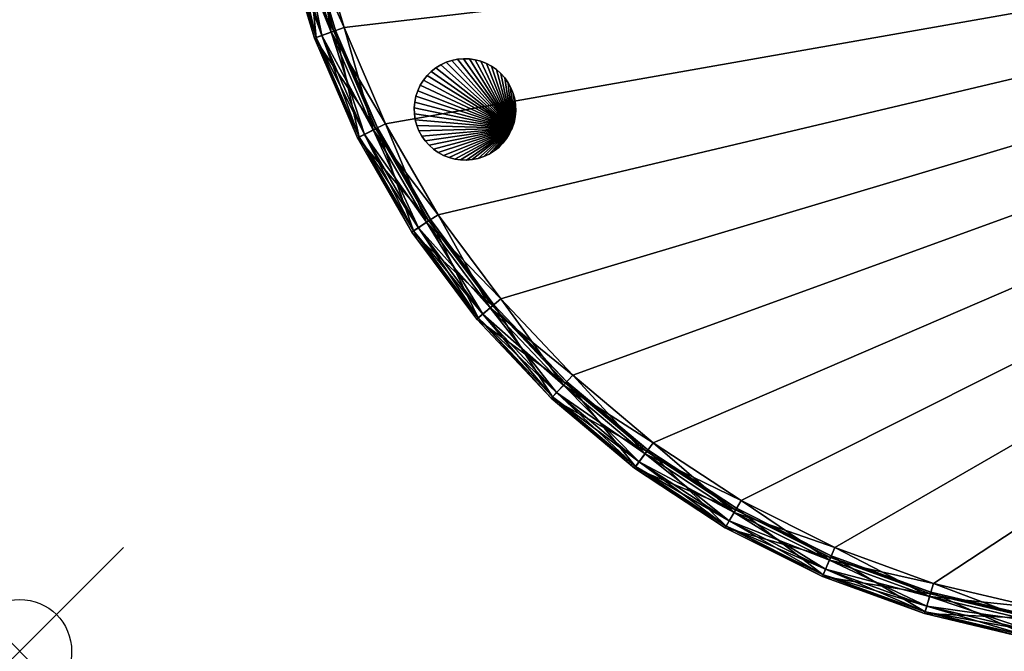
# Model space of a CAD drawing. Extents: x 0 to 24.9, y 0 to 83.3.
# Tile 1 of 121: x 0 to 9.5, y 0 to 6.1. Entities that reach past the tile are written whole.
import ezdxf

# ---------------------------------------------------------------- set-up
doc = ezdxf.new("R2010")
doc.units = 0
doc.header["$MEASUREMENT"] = 0
doc.header["$PDMODE"] = 35
doc.header["$PDSIZE"] = 1
for name, color, linetype in [('A-FURN-3-NODE', 7, 'Continuous'), ('A-FURN-3-ST-GD', 252, 'Continuous'), ('A-FURN-3-ST-SI1', 150, 'Continuous'), ('A-FURN-3-ST-UPH1', 150, 'Continuous')]:
    doc.layers.add(name, color=color, linetype=linetype)

msp = doc.modelspace()

# ---------------------------------------------------------------- linework, layer by layer
at = {"layer": 'A-FURN-3-NODE'}
msp.add_point((0, 0), dxfattribs=at)

# ---------------------------------------------------------------- meshes
at = {"layer": 'A-FURN-3-ST-GD'}
mesh = msp.add_polyface(dxfattribs=at)
corners = [(4.7434, 5.0399), (3.8051, 5.2913), (3.8166, 5.347), (3.8345, 5.401), (3.8585, 5.4526), (3.8884, 5.501), (3.9236, 5.5456), (3.9638, 5.5858), (4.0084, 5.621), (4.0568, 5.6509), (4.1084, 5.6749), (4.1624, 5.6928), (4.3878, 5.6994), (4.3316, 5.7076), (4.3316, 5.7076, 0.1138), (4.3878, 5.6994, 0.1138), (4.2747, 5.7093), (4.2747, 5.7093, 0.1138), (4.2181, 5.7043), (4.2181, 5.7043, 0.1138), (4.1624, 5.6928, 0.1138), (4.1084, 5.6749, 0.1138), (4.0568, 5.6509, 0.1138), (4.2747, 5.7093, 0.2275), (4.3316, 5.7076, 0.2275), (4.2181, 5.7043, 0.2275), (4.1624, 5.6928, 0.2275), (4.1084, 5.6749, 0.2275), (4.0568, 5.6509, 0.2275), (4.2747, 5.7093, 0.3413), (4.3316, 5.7076, 0.3413), (4.2181, 5.7043, 0.3413), (4.1624, 5.6928, 0.3413), (4.1084, 5.6749, 0.3413), (4.0568, 5.6509, 0.3413), (4.2747, 5.7093, 0.455), (4.3316, 5.7076, 0.455), (4.2181, 5.7043, 0.455), (4.1624, 5.6928, 0.455), (4.1084, 5.6749, 0.455), (4.0568, 5.6509, 0.455), (4.2747, 5.7093, 0.5688), (4.3316, 5.7076, 0.5688), (4.2181, 5.7043, 0.5688), (4.1624, 5.6928, 0.5688), (4.1084, 5.6749, 0.5688), (4.0568, 5.6509, 0.5688), (4.0084, 5.621, 0.455), (4.0084, 5.621, 0.5688), (4.7434, 5.0399, 0.5688), (3.9638, 5.5858, 0.5688), (3.9236, 5.5456, 0.5688), (3.8884, 5.501, 0.5688), (3.8585, 5.4526, 0.5688), (3.8345, 5.401, 0.5688), (3.8166, 5.347, 0.5688), (3.8051, 5.2913, 0.5688)]
mesh.append_faces([[corners[k] for k in face] for face in [(12, 13, 14, 15), (13, 16, 17, 14), (16, 18, 19, 17), (18, 11, 20, 19), (11, 10, 21, 20), (10, 9, 22, 21), (14, 17, 23, 24), (17, 19, 25, 23), (19, 20, 26, 25), (20, 21, 27, 26), (21, 22, 28, 27), (24, 23, 29, 30), (23, 25, 31, 29), (25, 26, 32, 31), (26, 27, 33, 32), (27, 28, 34, 33), (30, 29, 35, 36), (29, 31, 37, 35), (31, 32, 38, 37), (32, 33, 39, 38), (33, 34, 40, 39), (36, 35, 41, 42), (35, 37, 43, 41), (37, 38, 44, 43), (38, 39, 45, 44), (39, 40, 46, 45), (40, 47, 48, 46)]])
mesh.append_faces([[corners[k] for k in face] for face in [(0, 1, 2), (0, 2, 3), (0, 3, 4), (0, 4, 5), (0, 5, 6), (0, 6, 7), (0, 7, 8), (0, 8, 9), (0, 9, 10), (0, 10, 11), (49, 44, 45), (49, 45, 46), (49, 46, 48), (49, 48, 50), (49, 50, 51), (49, 51, 52), (49, 52, 53), (49, 53, 54), (49, 54, 55), (49, 55, 56)]], dxfattribs={"vtx0": -1, "vtx1": -1, "vtx2": -1})
mesh = msp.add_polyface(dxfattribs=at)
corners = [(4.7434, 5.0399), (4.1624, 5.6928), (4.2181, 5.7043), (4.2747, 5.7093), (4.3316, 5.7076), (4.3878, 5.6994), (4.7052, 5.4772), (4.6725, 5.5238), (4.6725, 5.5238, 0.1138), (4.7052, 5.4772, 0.1138), (4.6347, 5.5663), (4.6347, 5.5663, 0.1138), (4.5922, 5.6041), (4.5922, 5.6041, 0.1138), (4.5457, 5.6367), (4.5457, 5.6367, 0.1138), (4.4956, 5.6637), (4.4956, 5.6637, 0.1138), (4.4427, 5.6847), (4.4427, 5.6847, 0.1138), (4.3878, 5.6994, 0.1138), (4.6725, 5.5238, 0.2275), (4.7052, 5.4772, 0.2275), (4.6347, 5.5663, 0.2275), (4.5922, 5.6041, 0.2275), (4.5457, 5.6367, 0.2275), (4.4956, 5.6637, 0.2275), (4.4427, 5.6847, 0.2275), (4.3878, 5.6994, 0.2275), (4.3316, 5.7076, 0.1138), (4.3316, 5.7076, 0.2275), (4.6725, 5.5238, 0.3413), (4.7052, 5.4772, 0.3413), (4.6347, 5.5663, 0.3413), (4.5922, 5.6041, 0.3413), (4.5457, 5.6367, 0.3413), (4.4956, 5.6637, 0.3413), (4.4427, 5.6847, 0.3413), (4.3878, 5.6994, 0.3413), (4.3316, 5.7076, 0.3413), (4.6725, 5.5238, 0.455), (4.7052, 5.4772, 0.455), (4.6347, 5.5663, 0.455), (4.5922, 5.6041, 0.455), (4.5457, 5.6367, 0.455), (4.4956, 5.6637, 0.455), (4.4427, 5.6847, 0.455), (4.3878, 5.6994, 0.455), (4.3316, 5.7076, 0.455), (4.6725, 5.5238, 0.5688), (4.7052, 5.4772, 0.5688), (4.6347, 5.5663, 0.5688), (4.5922, 5.6041, 0.5688), (4.5457, 5.6367, 0.5688), (4.4956, 5.6637, 0.5688), (4.4427, 5.6847, 0.5688), (4.3878, 5.6994, 0.5688), (4.3316, 5.7076, 0.5688), (4.7434, 5.0399, 0.5688), (4.2747, 5.7093, 0.5688), (4.2181, 5.7043, 0.5688), (4.1624, 5.6928, 0.5688)]
mesh.append_faces([[corners[k] for k in face] for face in [(6, 7, 8, 9), (7, 10, 11, 8), (10, 12, 13, 11), (12, 14, 15, 13), (14, 16, 17, 15), (16, 18, 19, 17), (18, 5, 20, 19), (9, 8, 21, 22), (8, 11, 23, 21), (11, 13, 24, 23), (13, 15, 25, 24), (15, 17, 26, 25), (17, 19, 27, 26), (19, 20, 28, 27), (20, 29, 30, 28), (22, 21, 31, 32), (21, 23, 33, 31), (23, 24, 34, 33), (24, 25, 35, 34), (25, 26, 36, 35), (26, 27, 37, 36), (27, 28, 38, 37), (28, 30, 39, 38), (32, 31, 40, 41), (31, 33, 42, 40), (33, 34, 43, 42), (34, 35, 44, 43), (35, 36, 45, 44), (36, 37, 46, 45), (37, 38, 47, 46), (38, 39, 48, 47), (41, 40, 49, 50), (40, 42, 51, 49), (42, 43, 52, 51), (43, 44, 53, 52), (44, 45, 54, 53), (45, 46, 55, 54), (46, 47, 56, 55), (47, 48, 57, 56)]])
mesh.append_faces([[corners[k] for k in face] for face in [(0, 1, 2), (0, 2, 3), (0, 3, 4), (0, 4, 5), (58, 56, 57), (58, 57, 59), (58, 59, 60), (58, 60, 61)]], dxfattribs={"vtx0": -1, "vtx1": -1, "vtx2": -1})
mesh = msp.add_polyface(dxfattribs=at)
corners = [(4.7434, 5.0399), (4.3878, 5.6994), (4.4427, 5.6847), (4.4956, 5.6637), (4.5457, 5.6367), (4.5922, 5.6041), (4.6347, 5.5663), (4.6725, 5.5238), (4.7052, 5.4772), (4.7321, 5.4271), (4.7531, 5.3743), (4.7679, 5.3194), (4.7761, 5.2631), (4.7777, 5.2062), (4.7761, 5.2631, 0.1138), (4.7777, 5.2062, 0.1138), (4.7679, 5.3194, 0.1138), (4.7531, 5.3743, 0.1138), (4.7321, 5.4271, 0.1138), (4.7052, 5.4772, 0.1138), (4.7761, 5.2631, 0.2275), (4.7777, 5.2062, 0.2275), (4.7679, 5.3194, 0.2275), (4.7531, 5.3743, 0.2275), (4.7321, 5.4271, 0.2275), (4.7052, 5.4772, 0.2275), (4.7761, 5.2631, 0.3413), (4.7777, 5.2062, 0.3413), (4.7679, 5.3194, 0.3413), (4.7531, 5.3743, 0.3413), (4.7321, 5.4271, 0.3413), (4.7052, 5.4772, 0.3413), (4.7761, 5.2631, 0.455), (4.7777, 5.2062, 0.455), (4.7679, 5.3194, 0.455), (4.7531, 5.3743, 0.455), (4.7321, 5.4271, 0.455), (4.7052, 5.4772, 0.455), (4.7761, 5.2631, 0.5688), (4.7777, 5.2062, 0.5688), (4.7679, 5.3194, 0.5688), (4.7531, 5.3743, 0.5688), (4.7321, 5.4271, 0.5688), (4.7052, 5.4772, 0.5688), (4.7434, 5.0399, 0.5688), (4.6725, 5.5238, 0.5688), (4.6347, 5.5663, 0.5688), (4.5922, 5.6041, 0.5688), (4.5457, 5.6367, 0.5688), (4.4956, 5.6637, 0.5688), (4.4427, 5.6847, 0.5688), (4.3878, 5.6994, 0.5688)]
mesh.append_faces([[corners[k] for k in face] for face in [(13, 12, 14, 15), (12, 11, 16, 14), (11, 10, 17, 16), (10, 9, 18, 17), (9, 8, 19, 18), (15, 14, 20, 21), (14, 16, 22, 20), (16, 17, 23, 22), (17, 18, 24, 23), (18, 19, 25, 24), (21, 20, 26, 27), (20, 22, 28, 26), (22, 23, 29, 28), (23, 24, 30, 29), (24, 25, 31, 30), (27, 26, 32, 33), (26, 28, 34, 32), (28, 29, 35, 34), (29, 30, 36, 35), (30, 31, 37, 36), (33, 32, 38, 39), (32, 34, 40, 38), (34, 35, 41, 40), (35, 36, 42, 41), (36, 37, 43, 42)]])
mesh.append_faces([[corners[k] for k in face] for face in [(0, 1, 2), (0, 2, 3), (0, 3, 4), (0, 4, 5), (0, 5, 6), (0, 6, 7), (0, 7, 8), (0, 8, 9), (0, 9, 10), (0, 10, 11), (0, 11, 12), (44, 38, 40), (44, 40, 41), (44, 41, 42), (44, 42, 43), (44, 43, 45), (44, 45, 46), (44, 46, 47), (44, 47, 48), (44, 48, 49), (44, 49, 50), (44, 50, 51)]], dxfattribs={"vtx0": -1, "vtx1": -1, "vtx2": -1})
mesh = msp.add_polyface(dxfattribs=at)
corners = [(4.0568, 5.6509), (4.0084, 5.621), (4.0084, 5.621, 0.1138), (4.0568, 5.6509, 0.1138), (3.9638, 5.5858), (3.9638, 5.5858, 0.1138), (3.9236, 5.5456), (3.9236, 5.5456, 0.1138), (3.8884, 5.501), (3.8884, 5.501, 0.1138), (3.8585, 5.4526), (3.8585, 5.4526, 0.1138), (3.8345, 5.401), (3.8345, 5.401, 0.1138), (3.8166, 5.347), (3.8166, 5.347, 0.1138), (3.8051, 5.2913), (3.8051, 5.2913, 0.1138), (3.8001, 5.2347), (3.8001, 5.2347, 0.1138), (4.0084, 5.621, 0.2275), (4.0568, 5.6509, 0.2275), (3.9638, 5.5858, 0.2275), (3.9236, 5.5456, 0.2275), (3.8884, 5.501, 0.2275), (3.8585, 5.4526, 0.2275), (3.8345, 5.401, 0.2275), (3.8166, 5.347, 0.2275), (3.8051, 5.2913, 0.2275), (3.8001, 5.2347, 0.2275), (4.0084, 5.621, 0.3413), (4.0568, 5.6509, 0.3413), (3.9638, 5.5858, 0.3413), (3.9236, 5.5456, 0.3413), (3.8884, 5.501, 0.3413), (3.8585, 5.4526, 0.3413), (3.8345, 5.401, 0.3413), (3.8166, 5.347, 0.3413), (3.8051, 5.2913, 0.3413), (3.8001, 5.2347, 0.3413), (4.0084, 5.621, 0.455), (4.0568, 5.6509, 0.455), (3.9638, 5.5858, 0.455), (3.9236, 5.5456, 0.455), (3.8884, 5.501, 0.455), (3.8585, 5.4526, 0.455), (3.8345, 5.401, 0.455), (3.8166, 5.347, 0.455), (3.8051, 5.2913, 0.455), (3.8001, 5.2347, 0.455), (3.8018, 5.1778, 0.3413), (3.8018, 5.1778, 0.455), (3.9638, 5.5858, 0.5688), (4.0084, 5.621, 0.5688), (3.9236, 5.5456, 0.5688), (3.8884, 5.501, 0.5688), (3.8585, 5.4526, 0.5688), (3.8345, 5.401, 0.5688), (3.8166, 5.347, 0.5688), (3.8051, 5.2913, 0.5688), (3.8001, 5.2347, 0.5688), (3.8018, 5.1778, 0.5688)]
mesh.append_faces([[corners[k] for k in face] for face in [(0, 1, 2, 3), (1, 4, 5, 2), (4, 6, 7, 5), (6, 8, 9, 7), (8, 10, 11, 9), (10, 12, 13, 11), (12, 14, 15, 13), (14, 16, 17, 15), (16, 18, 19, 17), (3, 2, 20, 21), (2, 5, 22, 20), (5, 7, 23, 22), (7, 9, 24, 23), (9, 11, 25, 24), (11, 13, 26, 25), (13, 15, 27, 26), (15, 17, 28, 27), (17, 19, 29, 28), (21, 20, 30, 31), (20, 22, 32, 30), (22, 23, 33, 32), (23, 24, 34, 33), (24, 25, 35, 34), (25, 26, 36, 35), (26, 27, 37, 36), (27, 28, 38, 37), (28, 29, 39, 38), (31, 30, 40, 41), (30, 32, 42, 40), (32, 33, 43, 42), (33, 34, 44, 43), (34, 35, 45, 44), (35, 36, 46, 45), (36, 37, 47, 46), (37, 38, 48, 47), (38, 39, 49, 48), (39, 50, 51, 49), (40, 42, 52, 53), (42, 43, 54, 52), (43, 44, 55, 54), (44, 45, 56, 55), (45, 46, 57, 56), (46, 47, 58, 57), (47, 48, 59, 58), (48, 49, 60, 59), (49, 51, 61, 60)]])
mesh = msp.add_polyface(dxfattribs=at)
corners = [(4.7434, 5.0399), (4.1351, 4.7563), (4.0823, 4.7773), (4.0322, 4.8042), (3.9856, 4.8369), (3.9431, 4.8747), (3.9053, 4.9172), (3.8727, 4.9637), (3.8457, 5.0138), (3.8247, 5.0666), (3.81, 5.1216), (3.8018, 5.1778), (3.8001, 5.2347), (3.8051, 5.2913), (4.1351, 4.7563, 0.1138), (4.0823, 4.7773, 0.1138), (4.19, 4.7415), (4.19, 4.7415, 0.1138), (4.2463, 4.7333), (4.2463, 4.7333, 0.1138), (4.3032, 4.7316), (4.3032, 4.7316, 0.1138), (4.3598, 4.7366), (4.3598, 4.7366, 0.1138), (4.1351, 4.7563, 0.2275), (4.0823, 4.7773, 0.2275), (4.19, 4.7415, 0.2275), (4.2463, 4.7333, 0.2275), (4.3032, 4.7316, 0.2275), (4.1351, 4.7563, 0.3413), (4.0823, 4.7773, 0.3413), (4.19, 4.7415, 0.3413), (4.2463, 4.7333, 0.3413), (4.3032, 4.7316, 0.3413), (4.0322, 4.8042, 0.3413), (4.0823, 4.7773, 0.455), (4.0322, 4.8042, 0.455), (4.1351, 4.7563, 0.455), (4.19, 4.7415, 0.455), (4.2463, 4.7333, 0.455), (4.3032, 4.7316, 0.455), (4.0823, 4.7773, 0.5688), (4.0322, 4.8042, 0.5688), (4.1351, 4.7563, 0.5688), (4.19, 4.7415, 0.5688), (4.2463, 4.7333, 0.5688), (4.3032, 4.7316, 0.5688), (4.7434, 5.0399, 0.5688), (3.8051, 5.2913, 0.5688), (3.8001, 5.2347, 0.5688), (3.8018, 5.1778, 0.5688), (3.81, 5.1216, 0.5688), (3.8247, 5.0666, 0.5688), (3.8457, 5.0138, 0.5688), (3.8727, 4.9637, 0.5688), (3.9053, 4.9172, 0.5688), (3.9431, 4.8747, 0.5688), (3.9856, 4.8369, 0.5688)]
mesh.append_faces([[corners[k] for k in face] for face in [(2, 1, 14, 15), (1, 16, 17, 14), (16, 18, 19, 17), (18, 20, 21, 19), (20, 22, 23, 21), (15, 14, 24, 25), (14, 17, 26, 24), (17, 19, 27, 26), (19, 21, 28, 27), (25, 24, 29, 30), (24, 26, 31, 29), (26, 27, 32, 31), (27, 28, 33, 32), (34, 30, 35, 36), (30, 29, 37, 35), (29, 31, 38, 37), (31, 32, 39, 38), (32, 33, 40, 39), (36, 35, 41, 42), (35, 37, 43, 41), (37, 38, 44, 43), (38, 39, 45, 44), (39, 40, 46, 45)]])
mesh.append_faces([[corners[k] for k in face] for face in [(0, 1, 2), (0, 2, 3), (0, 3, 4), (0, 4, 5), (0, 5, 6), (0, 6, 7), (0, 7, 8), (0, 8, 9), (0, 9, 10), (0, 10, 11), (0, 11, 12), (0, 12, 13), (47, 48, 49), (47, 49, 50), (47, 50, 51), (47, 51, 52), (47, 52, 53), (47, 53, 54), (47, 54, 55), (47, 55, 56), (47, 56, 57), (47, 57, 42), (47, 42, 41), (47, 41, 43)]], dxfattribs={"vtx0": -1, "vtx1": -1, "vtx2": -1})
mesh = msp.add_polyface(dxfattribs=at)
corners = [(3.8001, 5.2347), (3.8018, 5.1778), (3.8018, 5.1778, 0.1138), (3.8001, 5.2347, 0.1138), (3.81, 5.1216), (3.81, 5.1216, 0.1138), (3.8247, 5.0666), (3.8247, 5.0666, 0.1138), (3.8457, 5.0138), (3.8457, 5.0138, 0.1138), (3.8727, 4.9637), (3.8727, 4.9637, 0.1138), (3.9053, 4.9172), (3.9053, 4.9172, 0.1138), (3.9431, 4.8747), (3.9431, 4.8747, 0.1138), (3.9856, 4.8369), (3.9856, 4.8369, 0.1138), (4.0322, 4.8042), (4.0322, 4.8042, 0.1138), (4.0823, 4.7773), (4.0823, 4.7773, 0.1138), (3.8018, 5.1778, 0.2275), (3.8001, 5.2347, 0.2275), (3.81, 5.1216, 0.2275), (3.8247, 5.0666, 0.2275), (3.8457, 5.0138, 0.2275), (3.8727, 4.9637, 0.2275), (3.9053, 4.9172, 0.2275), (3.9431, 4.8747, 0.2275), (3.9856, 4.8369, 0.2275), (4.0322, 4.8042, 0.2275), (4.0823, 4.7773, 0.2275), (3.8018, 5.1778, 0.3413), (3.8001, 5.2347, 0.3413), (3.81, 5.1216, 0.3413), (3.8247, 5.0666, 0.3413), (3.8457, 5.0138, 0.3413), (3.8727, 4.9637, 0.3413), (3.9053, 4.9172, 0.3413), (3.9431, 4.8747, 0.3413), (3.9856, 4.8369, 0.3413), (4.0322, 4.8042, 0.3413), (4.0823, 4.7773, 0.3413), (3.81, 5.1216, 0.455), (3.8018, 5.1778, 0.455), (3.8247, 5.0666, 0.455), (3.8457, 5.0138, 0.455), (3.8727, 4.9637, 0.455), (3.9053, 4.9172, 0.455), (3.9431, 4.8747, 0.455), (3.9856, 4.8369, 0.455), (4.0322, 4.8042, 0.455), (3.81, 5.1216, 0.5688), (3.8018, 5.1778, 0.5688), (3.8247, 5.0666, 0.5688), (3.8457, 5.0138, 0.5688), (3.8727, 4.9637, 0.5688), (3.9053, 4.9172, 0.5688), (3.9431, 4.8747, 0.5688), (3.9856, 4.8369, 0.5688), (4.0322, 4.8042, 0.5688)]
mesh.append_faces([[corners[k] for k in face] for face in [(0, 1, 2, 3), (1, 4, 5, 2), (4, 6, 7, 5), (6, 8, 9, 7), (8, 10, 11, 9), (10, 12, 13, 11), (12, 14, 15, 13), (14, 16, 17, 15), (16, 18, 19, 17), (18, 20, 21, 19), (3, 2, 22, 23), (2, 5, 24, 22), (5, 7, 25, 24), (7, 9, 26, 25), (9, 11, 27, 26), (11, 13, 28, 27), (13, 15, 29, 28), (15, 17, 30, 29), (17, 19, 31, 30), (19, 21, 32, 31), (23, 22, 33, 34), (22, 24, 35, 33), (24, 25, 36, 35), (25, 26, 37, 36), (26, 27, 38, 37), (27, 28, 39, 38), (28, 29, 40, 39), (29, 30, 41, 40), (30, 31, 42, 41), (31, 32, 43, 42), (33, 35, 44, 45), (35, 36, 46, 44), (36, 37, 47, 46), (37, 38, 48, 47), (38, 39, 49, 48), (39, 40, 50, 49), (40, 41, 51, 50), (41, 42, 52, 51), (45, 44, 53, 54), (44, 46, 55, 53), (46, 47, 56, 55), (47, 48, 57, 56), (48, 49, 58, 57), (49, 50, 59, 58), (50, 51, 60, 59), (51, 52, 61, 60)]])
mesh = msp.add_polyface(dxfattribs=at)
corners = [(4.7434, 5.0399), (4.7194, 4.9884), (4.6895, 4.94), (4.6542, 4.8954), (4.614, 4.8551), (4.5694, 4.8199), (4.521, 4.79), (4.7761, 5.2631), (4.7777, 5.2062), (4.7728, 5.1496), (4.7613, 5.0939), (4.7728, 5.1496, 0.1138), (4.7613, 5.0939, 0.1138), (4.7777, 5.2062, 0.1138), (4.6895, 4.94, 0.1138), (4.6542, 4.8954, 0.1138), (4.7194, 4.9884, 0.1138), (4.7434, 5.0399, 0.1138), (4.7728, 5.1496, 0.2275), (4.7613, 5.0939, 0.2275), (4.7777, 5.2062, 0.2275), (4.6895, 4.94, 0.2275), (4.6542, 4.8954, 0.2275), (4.7194, 4.9884, 0.2275), (4.7434, 5.0399, 0.2275), (4.7728, 5.1496, 0.3413), (4.7613, 5.0939, 0.3413), (4.7777, 5.2062, 0.3413), (4.6895, 4.94, 0.3413), (4.6542, 4.8954, 0.3413), (4.7194, 4.9884, 0.3413), (4.7434, 5.0399, 0.3413), (4.7728, 5.1496, 0.455), (4.7613, 5.0939, 0.455), (4.7777, 5.2062, 0.455), (4.6895, 4.94, 0.455), (4.6542, 4.8954, 0.455), (4.7194, 4.9884, 0.455), (4.7434, 5.0399, 0.455), (4.7728, 5.1496, 0.5688), (4.7613, 5.0939, 0.5688), (4.7777, 5.2062, 0.5688), (4.614, 4.8551, 0.455), (4.6542, 4.8954, 0.5688), (4.614, 4.8551, 0.5688), (4.6895, 4.94, 0.5688), (4.7194, 4.9884, 0.5688), (4.7434, 5.0399, 0.5688), (4.7761, 5.2631, 0.5688), (4.521, 4.79, 0.5688), (4.5694, 4.8199, 0.5688)]
mesh.append_faces([[corners[k] for k in face] for face in [(10, 9, 11, 12), (9, 8, 13, 11), (3, 2, 14, 15), (2, 1, 16, 14), (1, 0, 17, 16), (0, 10, 12, 17), (12, 11, 18, 19), (11, 13, 20, 18), (15, 14, 21, 22), (14, 16, 23, 21), (16, 17, 24, 23), (17, 12, 19, 24), (19, 18, 25, 26), (18, 20, 27, 25), (22, 21, 28, 29), (21, 23, 30, 28), (23, 24, 31, 30), (24, 19, 26, 31), (26, 25, 32, 33), (25, 27, 34, 32), (29, 28, 35, 36), (28, 30, 37, 35), (30, 31, 38, 37), (31, 26, 33, 38), (33, 32, 39, 40), (32, 34, 41, 39), (42, 36, 43, 44), (36, 35, 45, 43), (35, 37, 46, 45), (37, 38, 47, 46), (38, 33, 40, 47)]])
mesh.append_faces([[corners[k] for k in face] for face in [(0, 1, 2), (0, 2, 3), (0, 3, 4), (0, 4, 5), (0, 5, 6), (0, 7, 8), (0, 8, 9), (0, 9, 10), (47, 40, 39), (47, 39, 41), (47, 41, 48), (47, 49, 50), (47, 50, 44), (47, 44, 43), (47, 43, 45), (47, 45, 46)]], dxfattribs={"vtx0": -1, "vtx1": -1, "vtx2": -1})
mesh = msp.add_polyface(dxfattribs=at)
corners = [(4.7434, 5.0399), (4.521, 4.79), (4.4695, 4.766), (4.4155, 4.7481), (4.3598, 4.7366), (4.3032, 4.7316), (4.2463, 4.7333), (4.19, 4.7415), (4.1351, 4.7563), (4.4155, 4.7481, 0.1138), (4.3598, 4.7366, 0.1138), (4.4695, 4.766, 0.1138), (4.521, 4.79, 0.1138), (4.5694, 4.8199), (4.5694, 4.8199, 0.1138), (4.614, 4.8551), (4.614, 4.8551, 0.1138), (4.6542, 4.8954), (4.6542, 4.8954, 0.1138), (4.3032, 4.7316, 0.1138), (4.3598, 4.7366, 0.2275), (4.3032, 4.7316, 0.2275), (4.4155, 4.7481, 0.2275), (4.4695, 4.766, 0.2275), (4.521, 4.79, 0.2275), (4.5694, 4.8199, 0.2275), (4.614, 4.8551, 0.2275), (4.6542, 4.8954, 0.2275), (4.3598, 4.7366, 0.3413), (4.3032, 4.7316, 0.3413), (4.4155, 4.7481, 0.3413), (4.4695, 4.766, 0.3413), (4.521, 4.79, 0.3413), (4.5694, 4.8199, 0.3413), (4.614, 4.8551, 0.3413), (4.6542, 4.8954, 0.3413), (4.3598, 4.7366, 0.455), (4.3032, 4.7316, 0.455), (4.4155, 4.7481, 0.455), (4.4695, 4.766, 0.455), (4.521, 4.79, 0.455), (4.5694, 4.8199, 0.455), (4.614, 4.8551, 0.455), (4.6542, 4.8954, 0.455), (4.3598, 4.7366, 0.5688), (4.3032, 4.7316, 0.5688), (4.4155, 4.7481, 0.5688), (4.4695, 4.766, 0.5688), (4.521, 4.79, 0.5688), (4.5694, 4.8199, 0.5688), (4.614, 4.8551, 0.5688), (4.7434, 5.0399, 0.5688), (4.1351, 4.7563, 0.5688), (4.19, 4.7415, 0.5688), (4.2463, 4.7333, 0.5688)]
mesh.append_faces([[corners[k] for k in face] for face in [(4, 3, 9, 10), (3, 2, 11, 9), (2, 1, 12, 11), (1, 13, 14, 12), (13, 15, 16, 14), (15, 17, 18, 16), (19, 10, 20, 21), (10, 9, 22, 20), (9, 11, 23, 22), (11, 12, 24, 23), (12, 14, 25, 24), (14, 16, 26, 25), (16, 18, 27, 26), (21, 20, 28, 29), (20, 22, 30, 28), (22, 23, 31, 30), (23, 24, 32, 31), (24, 25, 33, 32), (25, 26, 34, 33), (26, 27, 35, 34), (29, 28, 36, 37), (28, 30, 38, 36), (30, 31, 39, 38), (31, 32, 40, 39), (32, 33, 41, 40), (33, 34, 42, 41), (34, 35, 43, 42), (37, 36, 44, 45), (36, 38, 46, 44), (38, 39, 47, 46), (39, 40, 48, 47), (40, 41, 49, 48), (41, 42, 50, 49)]])
mesh.append_faces([[corners[k] for k in face] for face in [(0, 1, 2), (0, 2, 3), (0, 3, 4), (0, 4, 5), (0, 5, 6), (0, 6, 7), (0, 7, 8), (51, 52, 53), (51, 53, 54), (51, 54, 45), (51, 45, 44), (51, 44, 46), (51, 46, 47), (51, 47, 48)]], dxfattribs={"vtx0": -1, "vtx1": -1, "vtx2": -1})
at = {"layer": 'A-FURN-3-ST-SI1'}
mesh = msp.add_polyface(dxfattribs=at)
corners = [(2.2961, 8.9848, 0.8749), (2.357, 7.9399, 3.3716), (2.2961, 8.9848, 3.3716), (2.357, 7.9399, 0.8749), (2.5387, 6.9092, 3.3716), (2.5387, 6.9092, 0.8749), (2.8389, 5.9066, 3.3716), (2.8389, 5.9066, 0.8749), (2.357, 7.9399, 6.6716), (2.2961, 8.9848, 6.6716), (2.5387, 6.9092, 6.6716), (2.8389, 5.9066, 6.6716), (3.2534, 4.9456, 6.6716), (2.357, 7.9399, 9.9716), (2.2961, 8.9848, 9.9716), (2.5387, 6.9092, 9.9716), (2.8389, 5.9066, 9.9716), (3.2534, 4.9456, 9.9716), (2.357, 7.9399, 13.2716), (2.2961, 8.9848, 13.2716), (2.5387, 6.9092, 13.2716), (2.8389, 5.9066, 13.2716), (3.2534, 4.9456, 13.2716), (2.357, 7.9399, 16.2683), (2.2961, 8.9848, 16.2683), (2.5387, 6.9092, 16.2683), (2.8389, 5.9066, 16.2683), (3.2534, 4.9456, 16.2683)]
mesh.append_faces([[corners[k] for k in face] for face in [(0, 1, 2), (0, 3, 1), (3, 4, 1), (3, 5, 4), (5, 6, 4), (5, 7, 6), (2, 8, 9), (2, 1, 8), (1, 10, 8), (1, 4, 10), (4, 11, 10), (4, 6, 11), (6, 12, 11), (9, 13, 14), (9, 8, 13), (8, 15, 13), (8, 10, 15), (10, 16, 15), (10, 11, 16), (11, 17, 16), (14, 18, 19), (14, 13, 18), (13, 20, 18), (13, 15, 20), (15, 21, 20), (15, 16, 21), (16, 22, 21), (19, 23, 24), (19, 18, 23), (18, 25, 23), (18, 20, 25), (20, 26, 25), (20, 21, 26), (21, 27, 26)]])
mesh = msp.add_polyface(dxfattribs=at)
corners = [(2.8389, 5.9066, 0.8749), (3.2534, 4.9456, 3.3716), (2.8389, 5.9066, 3.3716), (3.2534, 4.9456, 0.8749), (3.7767, 4.0392, 3.3716), (3.7767, 4.0392, 0.8749), (4.4017, 3.1997, 3.3716), (4.4017, 3.1997, 0.8749), (5.12, 2.4384, 3.3716), (3.2534, 4.9456, 6.6716), (3.7767, 4.0392, 6.6716), (4.4017, 3.1997, 6.6716), (5.12, 2.4384, 6.6716), (2.8389, 5.9066, 6.6716), (3.2534, 4.9456, 9.9716), (3.7767, 4.0392, 9.9716), (4.4017, 3.1997, 9.9716), (5.12, 2.4384, 9.9716), (2.8389, 5.9066, 9.9716), (3.2534, 4.9456, 13.2716), (3.7767, 4.0392, 13.2716), (4.4017, 3.1997, 13.2716), (5.12, 2.4384, 13.2716), (2.8389, 5.9066, 13.2716), (3.2534, 4.9456, 16.2683), (3.7767, 4.0392, 16.2683), (4.4017, 3.1997, 16.2683), (5.12, 2.4384, 16.2683)]
mesh.append_faces([[corners[k] for k in face] for face in [(0, 1, 2), (0, 3, 1), (3, 4, 1), (3, 5, 4), (5, 6, 4), (5, 7, 6), (7, 8, 6), (2, 1, 9), (1, 10, 9), (1, 4, 10), (4, 11, 10), (4, 6, 11), (6, 12, 11), (6, 8, 12), (13, 9, 14), (9, 15, 14), (9, 10, 15), (10, 16, 15), (10, 11, 16), (11, 17, 16), (11, 12, 17), (18, 14, 19), (14, 20, 19), (14, 15, 20), (15, 21, 20), (15, 16, 21), (16, 22, 21), (23, 19, 24), (19, 25, 24), (19, 20, 25), (20, 26, 25), (20, 21, 26), (21, 27, 26)]])
mesh = msp.add_polyface(dxfattribs=at)
corners = [(4.4017, 3.1997, 0.8749), (5.12, 2.4384, 0.8749), (5.12, 2.4384, 3.3716), (5.9217, 1.7657, 3.3716), (5.9217, 1.7657, 0.8749), (6.7961, 1.1906, 3.3716), (6.7961, 1.1906, 0.8749), (7.7314, 0.7208, 3.3716), (7.7314, 0.7208, 0.8749), (5.9217, 1.7657, 6.6716), (5.12, 2.4384, 6.6716), (6.7961, 1.1906, 6.6716), (7.7314, 0.7208, 6.6716), (8.7149, 0.3629, 6.6716), (5.9217, 1.7657, 9.9716), (5.12, 2.4384, 9.9716), (6.7961, 1.1906, 9.9716), (7.7314, 0.7208, 9.9716), (4.4017, 3.1997, 9.9716), (5.12, 2.4384, 13.2716), (5.9217, 1.7657, 13.2716), (6.7961, 1.1906, 13.2716), (7.7314, 0.7208, 13.2716), (4.4017, 3.1997, 13.2716), (5.12, 2.4384, 16.2683), (5.9217, 1.7657, 16.2683), (6.7961, 1.1906, 16.2683), (7.7314, 0.7208, 16.2683)]
mesh.append_faces([[corners[k] for k in face] for face in [(0, 1, 2), (1, 3, 2), (1, 4, 3), (4, 5, 3), (4, 6, 5), (6, 7, 5), (6, 8, 7), (2, 9, 10), (2, 3, 9), (3, 11, 9), (3, 5, 11), (5, 12, 11), (5, 7, 12), (7, 13, 12), (10, 14, 15), (10, 9, 14), (9, 16, 14), (9, 11, 16), (11, 17, 16), (11, 12, 17), (18, 15, 19), (15, 20, 19), (15, 14, 20), (14, 21, 20), (14, 16, 21), (16, 22, 21), (16, 17, 22), (23, 19, 24), (19, 25, 24), (19, 20, 25), (20, 26, 25), (20, 21, 26), (21, 27, 26), (21, 22, 27)]])
mesh = msp.add_polyface(dxfattribs=at)
corners = [(7.7314, 0.7208, 0.8749), (8.7149, 0.3629, 3.3716), (7.7314, 0.7208, 3.3716), (8.7149, 0.3629, 0.8749), (9.7333, 0.1215, 3.3716), (9.7333, 0.1215, 0.8749), (10.7728, 0, 3.3716), (10.7728, 0, 0.8749), (11.8194, 0, 3.3716), (8.7149, 0.3629, 6.6716), (9.7333, 0.1215, 6.6716), (10.7728, 0, 6.6716), (11.8194, 0, 6.6716), (7.7314, 0.7208, 6.6716), (8.7149, 0.3629, 9.9716), (7.7314, 0.7208, 9.9716), (9.7333, 0.1215, 9.9716), (10.7728, 0, 9.9716), (11.8194, 0, 9.9716), (8.7149, 0.3629, 13.2716), (7.7314, 0.7208, 13.2716), (9.7333, 0.1215, 13.2716), (10.7728, 0, 13.2716), (11.8194, 0, 13.2716), (8.7149, 0.3629, 16.2683), (7.7314, 0.7208, 16.2683), (9.7333, 0.1215, 16.2683), (10.7728, 0, 16.2683), (11.8194, 0, 16.2683)]
mesh.append_faces([[corners[k] for k in face] for face in [(0, 1, 2), (0, 3, 1), (3, 4, 1), (3, 5, 4), (5, 6, 4), (5, 7, 6), (7, 8, 6), (2, 1, 9), (1, 10, 9), (1, 4, 10), (4, 11, 10), (4, 6, 11), (6, 12, 11), (13, 14, 15), (13, 9, 14), (9, 16, 14), (9, 10, 16), (10, 17, 16), (10, 11, 17), (11, 18, 17), (15, 19, 20), (15, 14, 19), (14, 21, 19), (14, 16, 21), (16, 22, 21), (16, 17, 22), (17, 23, 22), (20, 24, 25), (20, 19, 24), (19, 26, 24), (19, 21, 26), (21, 27, 26), (21, 22, 27), (22, 28, 27)]])
at = {"layer": 'A-FURN-3-ST-UPH1'}
mesh = msp.add_polyface(dxfattribs=at)
corners = [(19.9335, 7.9752, 16.5716), (2.6588, 9.9943, 16.5716), (2.6, 8.9848, 16.5716), (2.6588, 7.9752, 16.5716), (2.8344, 6.9793, 16.5716), (3.1244, 6.0105, 16.5716), (3.525, 5.082, 16.5716), (4.0306, 4.2062, 16.5716), (4.6345, 3.395, 16.5716), (5.3285, 2.6594, 16.5716), (6.1032, 2.0094, 16.5716), (6.9481, 1.4537, 16.5716), (5.256, 2.5827, 16.2399), (6.0401, 1.9247, 16.2399), (6.0515, 1.94, 16.3726), (5.133, 2.4522, 16.401), (5.933, 1.7809, 16.401), (5.9671, 1.8266, 16.4958), (6.9048, 1.3787, 16.3726), (5.2372, 2.5627, 16.5526), (6.0238, 1.9028, 16.5526), (5.1721, 2.4937, 16.4958), (6.8816, 1.3386, 16.5526), (5.12, 2.4384, 16.2683), (5.9217, 1.7657, 16.2683), (6.8953, 1.3623, 16.2399), (5.2691, 2.5965, 16.3726), (19.9335, 7.9752, 0.5716), (6.9481, 1.4537, 0.5716), (6.1032, 2.0094, 0.5716), (5.3285, 2.6594, 0.5716), (4.6345, 3.395, 0.5716), (4.0306, 4.2062, 0.5716), (3.525, 5.082, 0.5716), (3.1244, 6.0105, 0.5716), (2.8344, 6.9793, 0.5716), (2.6588, 7.9752, 0.5716), (2.6, 8.9848, 0.5716), (6.8816, 1.3386, 0.5906), (6.0238, 1.9028, 0.5906), (6.8341, 1.2563, 0.6474), (5.9671, 1.8266, 0.6474), (5.2372, 2.5627, 0.5906), (5.9217, 1.7657, 0.8749), (5.133, 2.4522, 0.7422), (5.933, 1.7809, 0.7422), (5.1721, 2.4937, 0.6474)]
mesh.append_faces([[corners[k] for k in face] for face in [(0, 1, 2), (0, 2, 3), (0, 3, 4), (0, 4, 5), (0, 5, 6), (0, 6, 7), (0, 7, 8), (0, 8, 9), (0, 9, 10), (0, 10, 11), (12, 13, 14), (15, 16, 17), (13, 18, 14), (10, 19, 20), (10, 9, 19), (20, 21, 17), (11, 10, 20), (22, 20, 17), (23, 24, 13), (24, 25, 13), (16, 26, 14), (27, 28, 29), (27, 29, 30), (27, 30, 31), (27, 31, 32), (27, 32, 33), (27, 33, 34), (27, 34, 35), (27, 35, 36), (27, 36, 37), (29, 38, 39), (39, 40, 41), (30, 39, 42), (30, 29, 39), (42, 39, 41), (43, 44, 45), (45, 46, 41)]])
mesh = msp.add_polyface(dxfattribs=at)
corners = [(19.9335, 7.9752, 16.5716), (6.9481, 1.4537, 16.5716), (7.8518, 0.9998, 16.5716), (8.802, 0.654, 16.5716), (13.7902, 0.654, 16.5716), (14.7405, 0.9998, 16.5716), (15.6442, 1.4537, 16.5716), (16.4891, 2.0094, 16.5716), (17.2638, 2.6594, 16.5716), (17.9578, 3.395, 16.5716), (17.3362, 2.5827, 16.2399), (18.0386, 3.3272, 16.2399), (18.0241, 3.3394, 16.3726), (18.634, 4.1586, 16.3726), (18.6498, 4.1482, 16.2399), (18.176, 3.2119, 16.401), (18.7521, 4.0809, 16.4958), (18.1324, 3.2485, 16.4958), (17.355, 2.5627, 16.5526), (18.0596, 3.3096, 16.5526), (18.5617, 4.2062, 16.5716), (18.6727, 4.1331, 16.5526), (18.1905, 3.1997, 16.2683), (18.8155, 4.0392, 16.2683), (18.7997, 4.0496, 16.401), (17.3232, 2.5965, 16.3726), (19.9335, 7.9752, 0.5716), (17.9578, 3.395, 0.5716), (17.2638, 2.6594, 0.5716), (16.4891, 2.0094, 0.5716), (15.6442, 1.4537, 0.5716), (14.7405, 0.9998, 0.5716), (13.7902, 0.654, 0.5716), (8.802, 0.654, 0.5716), (7.8518, 0.9998, 0.5716), (6.9481, 1.4537, 0.5716), (18.6727, 4.1331, 0.5906), (18.0596, 3.3096, 0.5906), (18.5617, 4.2062, 0.5716), (18.7521, 4.0809, 0.6474), (18.1324, 3.2485, 0.6474), (17.355, 2.5627, 0.5906), (18.8155, 4.0392, 0.8749), (18.1905, 3.1997, 0.8749), (18.176, 3.2119, 0.7422), (18.7997, 4.0496, 0.7422)]
mesh.append_faces([[corners[k] for k in face] for face in [(0, 1, 2), (0, 2, 3), (0, 4, 5), (0, 5, 6), (0, 6, 7), (0, 7, 8), (0, 8, 9), (10, 11, 12), (11, 13, 12), (11, 14, 13), (15, 16, 17), (9, 18, 19), (20, 19, 21), (20, 9, 19), (21, 17, 16), (21, 19, 17), (22, 14, 11), (22, 23, 14), (24, 12, 13), (24, 15, 12), (15, 25, 12), (26, 27, 28), (26, 28, 29), (26, 29, 30), (26, 30, 31), (26, 31, 32), (26, 33, 34), (26, 34, 35), (27, 36, 37), (27, 38, 36), (37, 39, 40), (37, 36, 39), (28, 27, 37), (41, 37, 40), (42, 43, 44), (45, 40, 39), (45, 44, 40)]])
mesh = msp.add_polyface(dxfattribs=at)
corners = [(19.9335, 7.9752, 16.5716), (8.802, 0.654, 16.5716), (9.7861, 0.4208, 16.5716), (11.8079, 0.198, 16.2399), (12.8212, 0.3355, 16.3726), (11.8068, 0.2169, 16.3726), (12.8245, 0.3168, 16.2399), (11.8183, 0.019, 16.401), (12.8458, 0.1963, 16.4958), (11.815, 0.0758, 16.4958), (12.8557, 0.1402, 16.401), (13.815, 0.571, 16.3726), (13.8556, 0.4356, 16.4958), (12.8062, 0.4207, 16.5716), (11.8095, 0.1706, 16.5526), (12.8293, 0.2898, 16.5526), (11.8018, 0.3033, 16.5716), (13.7902, 0.654, 16.5716), (13.8283, 0.5266, 16.5526), (11.8194, 0, 16.2683), (12.859, 0.1215, 16.2683), (13.8205, 0.5528, 16.2399), (13.8719, 0.3811, 16.401), (10.7855, 0.2169, 16.3726), (19.9335, 7.9752, 0.5716), (9.7861, 0.4208, 0.5716), (8.802, 0.654, 0.5716), (12.8062, 0.4207, 0.5716), (13.8283, 0.5266, 0.5906), (12.8293, 0.2898, 0.5906), (13.7902, 0.654, 0.5716), (13.8556, 0.4356, 0.6474), (12.8458, 0.1963, 0.6474), (11.8018, 0.3033, 0.5716), (11.8095, 0.1706, 0.5906), (11.815, 0.0758, 0.6474), (11.8194, 0, 0.8749), (10.7739, 0.019, 0.7422), (11.8183, 0.019, 0.7422), (10.7772, 0.0758, 0.6474), (12.859, 0.1215, 0.8749), (12.8557, 0.1402, 0.7422), (13.8774, 0.3629, 0.8749), (13.8719, 0.3811, 0.7422)]
mesh.append_faces([[corners[k] for k in face] for face in [(0, 1, 2), (3, 4, 5), (3, 6, 4), (7, 8, 9), (7, 10, 8), (6, 11, 4), (10, 12, 8), (13, 14, 15), (13, 16, 14), (15, 9, 8), (15, 14, 9), (17, 15, 18), (17, 13, 15), (18, 15, 8), (19, 6, 3), (19, 20, 6), (20, 21, 6), (22, 10, 4), (10, 5, 4), (10, 7, 5), (7, 23, 5), (24, 25, 26), (27, 28, 29), (27, 30, 28), (29, 31, 32), (33, 29, 34), (33, 27, 29), (34, 32, 35), (34, 29, 32), (36, 37, 38), (38, 39, 35), (40, 38, 41), (40, 36, 38), (41, 35, 32), (41, 38, 35), (42, 40, 41), (43, 41, 32)]])
mesh = msp.add_polyface(dxfattribs=at)
corners = [(2.3759, 7.9421, 16.401), (2.5572, 6.9136, 16.401), (2.6126, 6.9268, 16.4958), (2.7317, 6.955, 16.2399), (3.0431, 5.9809, 16.3726), (2.7502, 6.9594, 16.3726), (3.0253, 5.9744, 16.2399), (2.9103, 5.9326, 16.4958), (2.8568, 5.9131, 16.401), (3.4476, 5.0431, 16.3726), (3.4307, 5.0346, 16.2399), (3.3213, 4.9797, 16.4958), (3.1244, 6.0105, 16.5716), (2.705, 6.9487, 16.5526), (2.9995, 5.9651, 16.5526), (2.8344, 6.9793, 16.5716), (3.525, 5.082, 16.5716), (3.4062, 5.0223, 16.5526), (2.5387, 6.9092, 16.2683), (2.8389, 5.9066, 16.2683), (3.2704, 4.9541, 16.401), (3.1244, 6.0105, 0.5716), (3.4062, 5.0223, 0.5906), (2.9995, 5.9651, 0.5906), (3.525, 5.082, 0.5716), (3.3213, 4.9797, 0.6474), (2.9103, 5.9326, 0.6474), (2.8344, 6.9793, 0.5716), (2.705, 6.9487, 0.5906), (2.6126, 6.9268, 0.6474), (2.5387, 6.9092, 0.8749), (2.3759, 7.9421, 0.7422), (2.5572, 6.9136, 0.7422), (2.4324, 7.9488, 0.6474), (2.8389, 5.9066, 0.8749), (2.8568, 5.9131, 0.7422), (3.2534, 4.9456, 0.8749), (3.2704, 4.9541, 0.7422)]
mesh.append_faces([[corners[k] for k in face] for face in [(0, 1, 2), (3, 4, 5), (3, 6, 4), (1, 7, 2), (1, 8, 7), (6, 9, 4), (6, 10, 9), (8, 11, 7), (12, 13, 14), (12, 15, 13), (14, 2, 7), (14, 13, 2), (16, 14, 17), (16, 12, 14), (17, 14, 7), (18, 6, 3), (18, 19, 6), (19, 10, 6), (20, 4, 9), (20, 8, 4), (8, 5, 4), (8, 1, 5), (21, 22, 23), (21, 24, 22), (23, 25, 26), (27, 23, 28), (27, 21, 23), (28, 26, 29), (28, 23, 26), (30, 31, 32), (32, 33, 29), (34, 32, 35), (34, 30, 32), (35, 29, 26), (35, 32, 29), (36, 34, 35), (37, 35, 26)]])
mesh = msp.add_polyface(dxfattribs=at)
corners = [(2.8568, 5.9131, 16.401), (3.2704, 4.9541, 16.401), (3.3213, 4.9797, 16.4958), (3.4307, 5.0346, 16.2399), (3.9583, 4.1586, 16.3726), (3.4476, 5.0431, 16.3726), (3.9424, 4.1482, 16.2399), (3.8402, 4.0809, 16.4958), (3.7926, 4.0496, 16.401), (4.5682, 3.3394, 16.3726), (4.4599, 3.2485, 16.4958), (3.4062, 5.0223, 16.5526), (2.9103, 5.9326, 16.4958), (4.0306, 4.2062, 16.5716), (3.9195, 4.1331, 16.5526), (3.525, 5.082, 16.5716), (4.6345, 3.395, 16.5716), (4.5327, 3.3096, 16.5526), (2.8389, 5.9066, 16.2683), (3.2534, 4.9456, 16.2683), (3.7767, 4.0392, 16.2683), (4.5536, 3.3272, 16.2399), (4.4163, 3.2119, 16.401), (4.0306, 4.2062, 0.5716), (4.5327, 3.3096, 0.5906), (3.9195, 4.1331, 0.5906), (4.6345, 3.395, 0.5716), (4.4599, 3.2485, 0.6474), (3.8402, 4.0809, 0.6474), (3.525, 5.082, 0.5716), (3.4062, 5.0223, 0.5906), (3.3213, 4.9797, 0.6474), (2.9995, 5.9651, 0.5906), (3.2534, 4.9456, 0.8749), (2.8568, 5.9131, 0.7422), (3.2704, 4.9541, 0.7422), (2.9103, 5.9326, 0.6474), (3.7767, 4.0392, 0.8749), (3.7926, 4.0496, 0.7422), (4.4017, 3.1997, 0.8749), (4.4163, 3.2119, 0.7422)]
mesh.append_faces([[corners[k] for k in face] for face in [(0, 1, 2), (3, 4, 5), (3, 6, 4), (1, 7, 2), (1, 8, 7), (6, 9, 4), (8, 10, 7), (11, 12, 2), (13, 11, 14), (13, 15, 11), (14, 2, 7), (14, 11, 2), (16, 13, 14), (17, 14, 7), (18, 19, 3), (19, 6, 3), (19, 20, 6), (20, 21, 6), (22, 8, 4), (8, 5, 4), (8, 1, 5), (23, 24, 25), (23, 26, 24), (25, 27, 28), (29, 25, 30), (29, 23, 25), (30, 28, 31), (30, 25, 28), (32, 30, 31), (33, 34, 35), (35, 36, 31), (37, 35, 38), (37, 33, 35), (38, 31, 28), (38, 35, 31), (39, 37, 38), (40, 38, 28)]])
mesh = msp.add_polyface(dxfattribs=at)
corners = [(3.9424, 4.1482, 16.2399), (4.5536, 3.3272, 16.2399), (4.5682, 3.3394, 16.3726), (3.7926, 4.0496, 16.401), (4.4163, 3.2119, 16.401), (4.4599, 3.2485, 16.4958), (5.2691, 2.5965, 16.3726), (5.256, 2.5827, 16.2399), (5.1721, 2.4937, 16.4958), (5.133, 2.4522, 16.401), (6.0515, 1.94, 16.3726), (5.9671, 1.8266, 16.4958), (4.6345, 3.395, 16.5716), (3.9195, 4.1331, 16.5526), (4.5327, 3.3096, 16.5526), (3.8402, 4.0809, 16.4958), (5.3285, 2.6594, 16.5716), (5.2372, 2.5627, 16.5526), (6.0238, 1.9028, 16.5526), (3.7767, 4.0392, 16.2683), (4.4017, 3.1997, 16.2683), (5.12, 2.4384, 16.2683), (6.0401, 1.9247, 16.2399), (5.933, 1.7809, 16.401), (3.9583, 4.1586, 16.3726), (5.2372, 2.5627, 0.5906), (5.9671, 1.8266, 0.6474), (5.1721, 2.4937, 0.6474), (4.6345, 3.395, 0.5716), (4.5327, 3.3096, 0.5906), (5.3285, 2.6594, 0.5716), (4.4599, 3.2485, 0.6474), (3.9195, 4.1331, 0.5906), (4.4017, 3.1997, 0.8749), (3.7926, 4.0496, 0.7422), (4.4163, 3.2119, 0.7422), (3.8402, 4.0809, 0.6474), (5.12, 2.4384, 0.8749), (5.133, 2.4522, 0.7422), (5.9217, 1.7657, 0.8749), (5.933, 1.7809, 0.7422)]
mesh.append_faces([[corners[k] for k in face] for face in [(0, 1, 2), (3, 4, 5), (1, 6, 2), (1, 7, 6), (4, 8, 5), (4, 9, 8), (7, 10, 6), (9, 11, 8), (12, 13, 14), (14, 15, 5), (16, 14, 17), (16, 12, 14), (17, 5, 8), (17, 14, 5), (18, 17, 8), (19, 20, 1), (20, 7, 1), (20, 21, 7), (21, 22, 7), (23, 9, 6), (9, 2, 6), (9, 4, 2), (4, 24, 2), (25, 26, 27), (28, 25, 29), (28, 30, 25), (29, 27, 31), (29, 25, 27), (32, 29, 31), (33, 34, 35), (35, 36, 31), (37, 35, 38), (37, 33, 35), (38, 31, 27), (38, 35, 31), (39, 37, 38), (40, 38, 27)]])
mesh = msp.add_polyface(dxfattribs=at)
corners = [(6.0401, 1.9247, 16.2399), (6.8953, 1.3623, 16.2399), (6.9048, 1.3787, 16.3726), (5.933, 1.7809, 16.401), (6.8341, 1.2563, 16.4958), (5.9671, 1.8266, 16.4958), (6.8056, 1.207, 16.401), (7.8175, 0.9204, 16.3726), (7.81, 0.9029, 16.2399), (7.7615, 0.7906, 16.4958), (7.7389, 0.7383, 16.401), (8.7772, 0.571, 16.3726), (6.9481, 1.4537, 16.5716), (6.0238, 1.9028, 16.5526), (6.8816, 1.3386, 16.5526), (7.8518, 0.9998, 16.5716), (7.7991, 0.8778, 16.5526), (8.802, 0.654, 16.5716), (5.9217, 1.7657, 16.2683), (6.7961, 1.1906, 16.2683), (7.7314, 0.7208, 16.2683), (6.0515, 1.94, 16.3726), (7.8518, 0.9998, 0.5716), (8.7639, 0.5266, 0.5906), (7.7991, 0.8778, 0.5906), (6.9481, 1.4537, 0.5716), (6.8816, 1.3386, 0.5906), (7.7615, 0.7906, 0.6474), (6.8341, 1.2563, 0.6474), (6.1032, 2.0094, 0.5716), (6.0238, 1.9028, 0.5906), (6.7961, 1.1906, 0.8749), (5.933, 1.7809, 0.7422), (6.8056, 1.207, 0.7422), (5.9217, 1.7657, 0.8749), (5.9671, 1.8266, 0.6474), (7.7314, 0.7208, 0.8749), (7.7389, 0.7383, 0.7422)]
mesh.append_faces([[corners[k] for k in face] for face in [(0, 1, 2), (3, 4, 5), (3, 6, 4), (1, 7, 2), (1, 8, 7), (6, 9, 4), (6, 10, 9), (8, 11, 7), (12, 13, 14), (14, 5, 4), (15, 14, 16), (15, 12, 14), (16, 4, 9), (16, 14, 4), (17, 15, 16), (18, 19, 1), (19, 8, 1), (19, 20, 8), (10, 2, 7), (10, 6, 2), (6, 21, 2), (6, 3, 21), (22, 23, 24), (25, 24, 26), (25, 22, 24), (26, 27, 28), (26, 24, 27), (29, 25, 26), (30, 26, 28), (31, 32, 33), (31, 34, 32), (33, 35, 28), (33, 32, 35), (36, 33, 37), (36, 31, 33), (37, 28, 27), (37, 33, 28)]])
mesh = msp.add_polyface(dxfattribs=at)
corners = [(7.81, 0.9029, 16.2399), (8.7718, 0.5529, 16.2399), (8.7772, 0.571, 16.3726), (7.7389, 0.7383, 16.401), (8.7367, 0.4356, 16.4958), (7.7615, 0.7906, 16.4958), (8.7203, 0.3811, 16.401), (9.771, 0.3355, 16.3726), (9.7677, 0.3168, 16.2399), (9.7465, 0.1963, 16.4958), (9.7366, 0.1402, 16.401), (8.802, 0.654, 16.5716), (7.7991, 0.8778, 16.5526), (8.7639, 0.5266, 16.5526), (9.7861, 0.4208, 16.5716), (9.763, 0.2898, 16.5526), (7.7314, 0.7208, 16.2683), (8.7149, 0.3629, 16.2683), (9.7333, 0.1215, 16.2683), (7.8175, 0.9204, 16.3726), (8.802, 0.654, 0.5716), (9.763, 0.2898, 0.5906), (8.7639, 0.5266, 0.5906), (9.7861, 0.4208, 0.5716), (9.7465, 0.1963, 0.6474), (8.7367, 0.4356, 0.6474), (7.8518, 0.9998, 0.5716), (7.7991, 0.8778, 0.5906), (7.7615, 0.7906, 0.6474), (8.7149, 0.3629, 0.8749), (7.7389, 0.7383, 0.7422), (8.7203, 0.3811, 0.7422), (7.7314, 0.7208, 0.8749), (9.7333, 0.1215, 0.8749), (9.7366, 0.1402, 0.7422)]
mesh.append_faces([[corners[k] for k in face] for face in [(0, 1, 2), (3, 4, 5), (3, 6, 4), (1, 7, 2), (1, 8, 7), (6, 9, 4), (6, 10, 9), (11, 12, 13), (13, 5, 4), (13, 12, 5), (14, 13, 15), (14, 11, 13), (15, 4, 9), (15, 13, 4), (16, 1, 0), (16, 17, 1), (17, 8, 1), (17, 18, 8), (10, 2, 7), (10, 6, 2), (6, 19, 2), (6, 3, 19), (20, 21, 22), (20, 23, 21), (22, 24, 25), (22, 21, 24), (26, 20, 22), (27, 25, 28), (27, 22, 25), (29, 30, 31), (29, 32, 30), (31, 28, 25), (31, 30, 28), (33, 31, 34), (33, 29, 31), (34, 25, 24), (34, 31, 25)]])

doc.saveas('drawing.dxf')
